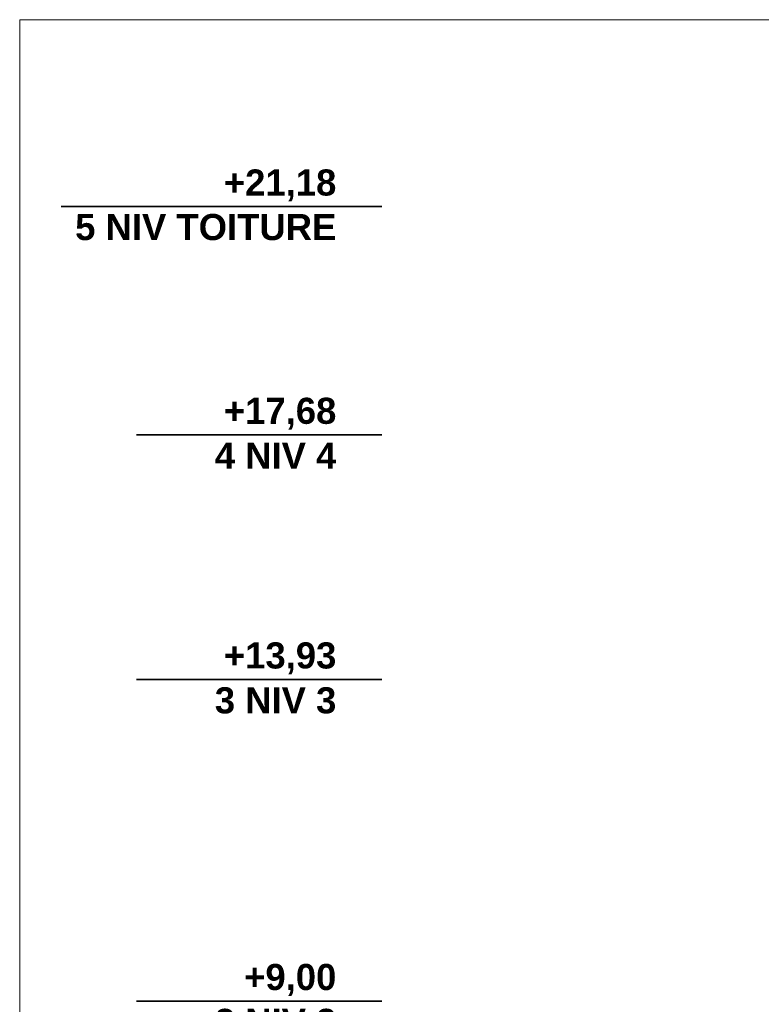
# Model space of a CAD drawing. Header units: millimetres. Extents: x 4 to 415, y 5 to 292.
# Tile 16 of 30: x 5 to 119, y 141 to 292. Entities that reach past the tile are written whole.
import ezdxf
from ezdxf.xclip import XClip

# ---------------------------------------------------------------- set-up
doc = ezdxf.new("R2010")
doc.units = ezdxf.units.MM
doc.header["$MEASUREMENT"] = 0
doc.header["$XCLIPFRAME"] = 0
doc.layers.add('01-007-DESSINS IMPORTES_GEOMETRE_EXTERNES_XREF', color=7, linetype='Continuous')
doc.layers.add('07-004-MOBILIER NON DEPLACABLE', color=7, linetype='Continuous')
doc.styles.add('STYLE_GENERE_1', font='Arial Bold.ttf')

# ---------------------------------------------------------------- blocks, each defined once
blk = doc.blocks.new('Dessin_1_1', base_point=(537.39, 51.55))
at = {"layer": '07-004-MOBILIER NON DEPLACABLE', "color": 7, "linetype": 'Continuous', "lineweight": 35}
for p, q in [((11.34, 263.35), (53.55, 263.35)), ((56.55, 263.35), (53.55, 263.35)), ((56.55, 263.35), (58.55, 263.35)), ((59.55, 263.35), (58.55, 263.35)), ((60.55, 263.35), (59.55, 263.35)), ((22.93, 228.35), (53.55, 228.35)), ((56.55, 228.35), (53.55, 228.35)), ((56.55, 228.35), (58.55, 228.35)), ((59.55, 228.35), (58.55, 228.35)), ((60.55, 228.35), (59.55, 228.35)), ((22.93, 190.85), (53.55, 190.85)), ((56.55, 190.85), (53.55, 190.85)), ((56.55, 190.85), (58.55, 190.85)), ((59.55, 190.85), (58.55, 190.85)), ((60.55, 190.85), (59.55, 190.85)), ((22.93, 141.55), (53.55, 141.55)), ((56.55, 141.55), (53.55, 141.55)), ((56.55, 141.55), (58.55, 141.55)), ((59.55, 141.55), (58.55, 141.55)), ((60.55, 141.55), (59.55, 141.55))]:
    blk.add_line(p, q, dxfattribs=at)
at = {"color": 7, "linetype": 'Continuous', "lineweight": 5, "char_height": 4, "attachment_point": 3, "style": 'STYLE_GENERE_1'}
for s, insert, line_spacing_factor in [('\\A1;{\\pqr;\\pt0;\\fArial|b1|i0|c0|p0;\\W1.000000;+21,18\\P\\pqr;\\pt0;\\fArial|b1|i0|c0|p0;\\W1.000000;5\\fArial|b1|i0|c0|p0;\\W1.000000; \\fArial|b1|i0|c0|p0;\\W1.000000;NIV TOITURE}', (53.55, 269.04), 1.02396), ('\\A1;{\\pqr;\\pt0;\\fArial|b1|i0|c0|p0;\\W1.000000;+17,68\\P\\pqr;\\pt0;\\fArial|b1|i0|c0|p0;\\W1.000000;4\\fArial|b1|i0|c0|p0;\\W1.000000; \\fArial|b1|i0|c0|p0;\\W1.000000;NIV 4}', (53.55, 234.04), 1.032074), ('\\A1;{\\pqr;\\pt0;\\fArial|b1|i0|c0|p0;\\W1.000000;+13,93\\P\\pqr;\\pt0;\\fArial|b1|i0|c0|p0;\\W1.000000;3\\fArial|b1|i0|c0|p0;\\W1.000000; \\fArial|b1|i0|c0|p0;\\W1.000000;NIV 3}', (53.55, 196.54), 1.031882), ('\\A1;{\\pqr;\\pt0;\\fArial|b1|i0|c0|p0;\\W1.000000;+9,00\\P\\pqr;\\pt0;\\fArial|b1|i0|c0|p0;\\W1.000000;2\\fArial|b1|i0|c0|p0;\\W1.000000; \\fArial|b1|i0|c0|p0;\\W1.000000;NIV 2}', (53.55, 147.24), 1.032074)]:
    blk.add_mtext(s, dxfattribs=dict(at, insert=insert, line_spacing_factor=line_spacing_factor))

msp = doc.modelspace()

# ---------------------------------------------------------------- linework, layer by layer
at = {"color": 7, "linetype": 'Continuous', "lineweight": 13}
msp.add_lwpolyline([(415, 5), (5, 5), (5, 292), (415, 292)], close=True, dxfattribs=at)

# ---------------------------------------------------------------- block references
at = {"layer": '01-007-DESSINS IMPORTES_GEOMETRE_EXTERNES_XREF', "color": 7, "linetype": 'Continuous', "lineweight": 20}
ref = msp.add_blockref('Dessin_1_1', (537.39, 51.55), dxfattribs=at)
XClip(ref).set_block_clipping_path([(4.0594847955, 31.4618060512), (414.0594847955, 291.8429379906)])

doc.saveas('drawing.dxf')
